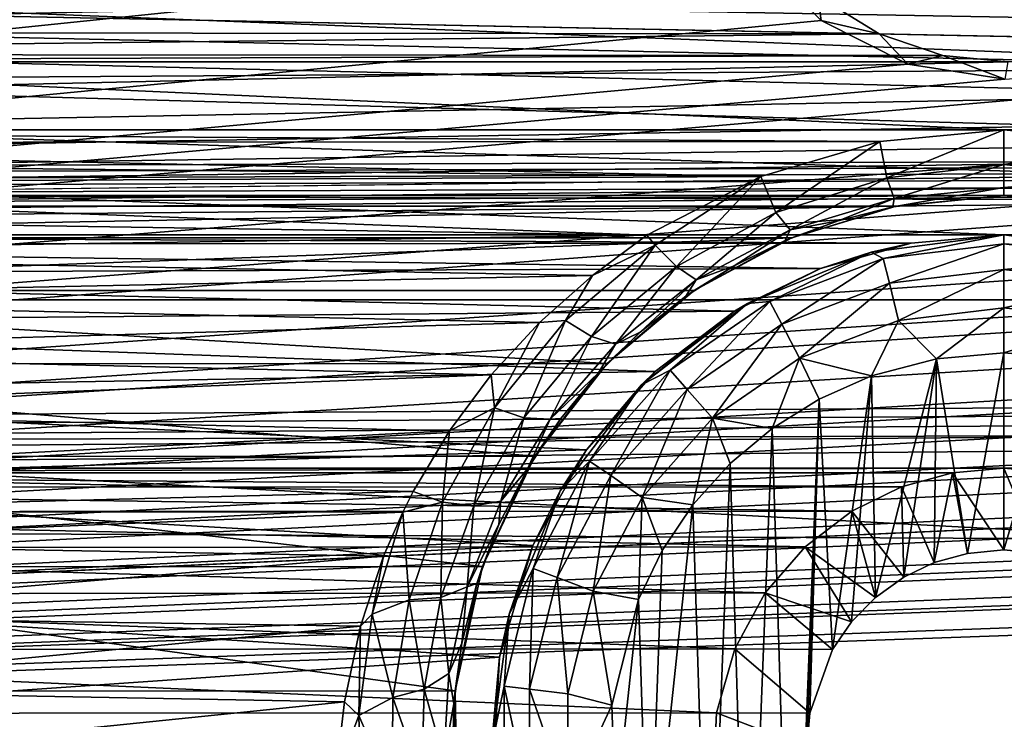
# Model space of a CAD drawing. Header units: metres. Extents: x -95 to 103, y -12 to 12.
# Tile 127 of 256: x -61.7 to -59.2, y -7.07 to -5.29. Entities that reach past the tile are written whole.
import ezdxf

# ---------------------------------------------------------------- set-up
doc = ezdxf.new("R2010")
doc.units = ezdxf.units.M
doc.layers.add('solid_P74500', color=7, linetype='CONTINUOUS')
doc.layers.add('solid_P74500_01', color=7, linetype='CONTINUOUS')

msp = doc.modelspace()

# ---------------------------------------------------------------- linework, layer by layer
at = {"layer": 'solid_P74500'}
for points in [[(92.5, -4.414677, 11.694401), (-94.018356, -3.847966, 11.892988), (-94.018356, -5.654152, 11.148119)], [(-59.199997, -5.573798, -11.188511), (-64.199997, -5.573798, -11.188511), (-94.018356, -3.995162, -11.844352)], [(-54.199997, -5.573798, -11.188511), (-59.199997, -5.573798, -11.188511), (-94.018356, -3.995162, -11.844352)], [(-49.199997, -5.573798, -11.188511), (-54.199997, -5.573798, -11.188511), (-94.018356, -3.995162, -11.844352)], [(-44.199997, -5.573798, -11.188511), (-49.199997, -5.573798, -11.188511), (-94.018356, -3.995162, -11.844352)], [(-39.199997, -5.573798, -11.188511), (-44.199997, -5.573798, -11.188511), (-94.018356, -3.995162, -11.844352)], [(-34.199997, -5.573798, -11.188511), (-39.199997, -5.573798, -11.188511), (-94.018356, -3.995162, -11.844352)], [(-29.199997, -5.573798, -11.188511), (-34.199997, -5.573798, -11.188511), (-94.018356, -3.995162, -11.844352)], [(-24.199997, -5.573798, -11.188511), (-29.199997, -5.573798, -11.188511), (-94.018356, -3.995162, -11.844352)], [(-19.199997, -5.573798, -11.188511), (-24.199997, -5.573798, -11.188511), (-94.018356, -3.995162, -11.844352)], [(-84.199997, -4.180326, -11.780274), (-19.199997, -5.573798, -11.188511), (-94.018356, -3.995162, -11.844352)], [(-84.199997, -4.180326, -11.780274), (92.5, -5.589249, -11.180498), (-19.199997, -5.573798, -11.188511)], [(-74.199997, -4.180326, -11.780274), (92.5, -5.589249, -11.180498), (-79.199997, -4.180326, -11.780274)], [(-69.199997, -4.180326, -11.780274), (92.5, -5.589249, -11.180498), (-74.199997, -4.180326, -11.780274)], [(-64.199997, -4.180326, -11.780274), (92.5, -5.589249, -11.180498), (-69.199997, -4.180326, -11.780274)], [(-59.200001, -4.180326, -11.780274), (92.5, -5.589249, -11.180498), (-64.199997, -4.180326, -11.780274)], [(-54.200001, -4.180326, -11.780274), (92.5, -5.589249, -11.180498), (-59.200001, -4.180326, -11.780274)], [(92.5, -6.166949, 10.871941), (92.5, -4.414677, 11.694401), (-94.018356, -5.654152, 11.148119)], [(-63.950832, -5.404594, -1.8), (-59.994942, -4.65, -1.8), (-59.954502, -4.899806, -1.8)], [(-63.950832, -5.404594, -1.8), (-63.731747, -5.292052, -1.8), (-59.994942, -4.65, -1.8)], [(-59.200001, -5.84, -7.994023), (-64.199997, -5.84, -7.994023), (-87, -4.775385, -8.672122)], [(-54.200001, -5.84, -7.994023), (-59.200001, -5.84, -7.994023), (-87, -4.775385, -8.672122)], [(-49.200001, -5.84, -7.994023), (-54.200001, -5.84, -7.994023), (-87, -4.775385, -8.672122)], [(-44.200001, -5.84, -7.994023), (-49.200001, -5.84, -7.994023), (-87, -4.775385, -8.672122)], [(-39.200001, -5.84, -7.994023), (-44.200001, -5.84, -7.994023), (-87, -4.775385, -8.672122)], [(-34.200001, -5.84, -7.994023), (-39.200001, -5.84, -7.994023), (-87, -4.775385, -8.672122)], [(-29.200001, -5.84, -7.994023), (-34.200001, -5.84, -7.994023), (-87, -4.775385, -8.672122)], [(-24.200001, -5.84, -7.994023), (-29.200001, -5.84, -7.994023), (-87, -4.775385, -8.672122)], [(-19.200001, -5.84, -7.994023), (-24.200001, -5.84, -7.994023), (-87, -4.775385, -8.672122)], [(-13, -4.775385, -8.672122), (-19.200001, -5.84, -7.994023), (-87, -4.775385, -8.672122)], [(-64.196892, -5.444916, -1.8), (-59.954502, -4.899806, -1.8), (-59.839775, -5.121016, -1.8)], [(-64.196892, -5.444916, -1.8), (-63.950832, -5.404594, -1.8), (-59.954502, -4.899806, -1.8)], [(-84.199997, -5.74, -9.965059), (92.5, -5.136834, -10.28863), (-92.5, -5.002689, -10.354709)], [(-11.7, -9.123637, 0.5), (-88, -5.05, 0.5), (-88, -9.123637, 0.5)], [(-11.7, -9.123637, 0.5), (-12.2, -5.05, 0.5), (-88, -5.05, 0.5)], [(-54.839775, -5.121016, -1.8), (-54.663666, -5.295372, -1.8), (-85.675003, -7.792304, -1.8)], [(-59.196892, -5.444916, -1.8), (-54.839775, -5.121016, -1.8), (-85.675003, -7.792304, -1.8)], [(-59.839775, -5.121016, -1.8), (-59.663666, -5.295372, -1.8), (-85.675003, -7.792304, -1.8)], [(-64.196892, -5.444916, -1.8), (-59.839775, -5.121016, -1.8), (-85.675003, -7.792304, -1.8)], [(-59.839775, -5.121016, -1.8), (-59.671436, -5.233307, -6.95), (-59.663666, -5.295372, -1.8)], [(-74.199997, -5.74, -9.965059), (92.5, -5.136834, -10.28863), (-79.199997, -5.74, -9.965059)], [(-69.199997, -5.74, -9.965059), (92.5, -5.136834, -10.28863), (-74.199997, -5.74, -9.965059)], [(-64.199997, -5.74, -9.965059), (92.5, -5.136834, -10.28863), (-69.199997, -5.74, -9.965059)], [(-59.200001, -5.74, -9.965059), (92.5, -5.136834, -10.28863), (-64.199997, -5.74, -9.965059)], [(-54.200001, -5.74, -9.965059), (92.5, -5.136834, -10.28863), (-59.200001, -5.74, -9.965059)], [(-63.873257, -5.325301, -6.879765), (-59.516411, -5.329707, -6.876352), (-59.671436, -5.233307, -6.95)], [(-63.873257, -5.325301, -6.879765), (-59.671436, -5.233307, -6.95), (-63.728561, -5.233307, -6.95)], [(-59.663666, -5.295372, -1.8), (-59.671436, -5.233307, -6.95), (-59.516411, -5.329707, -6.876352)], [(-19.663668, -5.295372, -1.8), (-19.442997, -5.406663, -1.8), (-85.675003, -7.792304, -1.8)], [(-24.196892, -5.444916, -1.8), (-19.663668, -5.295372, -1.8), (-85.675003, -7.792304, -1.8)], [(-24.663668, -5.295372, -1.8), (-24.442997, -5.406663, -1.8), (-85.675003, -7.792304, -1.8)], [(-29.196892, -5.444916, -1.8), (-24.663668, -5.295372, -1.8), (-85.675003, -7.792304, -1.8)], [(-29.663668, -5.295372, -1.8), (-29.442997, -5.406663, -1.8), (-85.675003, -7.792304, -1.8)], [(-34.196892, -5.444916, -1.8), (-29.663668, -5.295372, -1.8), (-85.675003, -7.792304, -1.8)], [(-34.663666, -5.295372, -1.8), (-34.442997, -5.406663, -1.8), (-85.675003, -7.792304, -1.8)], [(-39.196892, -5.444916, -1.8), (-34.663666, -5.295372, -1.8), (-85.675003, -7.792304, -1.8)], [(-39.663666, -5.295372, -1.8), (-39.442997, -5.406663, -1.8), (-85.675003, -7.792304, -1.8)], [(-44.196892, -5.444916, -1.8), (-39.663666, -5.295372, -1.8), (-85.675003, -7.792304, -1.8)], [(-44.663666, -5.295372, -1.8), (-44.442997, -5.406663, -1.8), (-85.675003, -7.792304, -1.8)], [(-49.196892, -5.444916, -1.8), (-44.663666, -5.295372, -1.8), (-85.675003, -7.792304, -1.8)], [(-49.663666, -5.295372, -1.8), (-49.442997, -5.406663, -1.8), (-85.675003, -7.792304, -1.8)], [(-49.663666, -5.295372, -1.8), (-85.675003, -7.792304, -1.8), (-54.196892, -5.444916, -1.8)], [(-54.663666, -5.295372, -1.8), (-54.442997, -5.406663, -1.8), (-85.675003, -7.792304, -1.8)], [(-59.663666, -5.295372, -1.8), (-59.442997, -5.406663, -1.8), (-85.675003, -7.792304, -1.8)], [(-59.663666, -5.295372, -1.8), (-59.516411, -5.329707, -6.876352), (-59.442997, -5.406663, -1.8)], [(-63.873257, -5.325301, -6.879765), (-64.027222, -5.381056, -6.836244), (-59.516411, -5.329707, -6.876352)], [(-64.027222, -5.381056, -6.836244), (-59.354874, -5.385069, -6.833083), (-59.516411, -5.329707, -6.876352)], [(-59.442997, -5.406663, -1.8), (-59.516411, -5.329707, -6.876352), (-59.354874, -5.385069, -6.833083)], [(-64.027222, -5.381056, -6.836244), (-64.189095, -5.401012, -6.820489), (-59.354874, -5.385069, -6.833083)], [(-64.189095, -5.401012, -6.820489), (-59.189095, -5.401012, -6.820489), (-59.354874, -5.385069, -6.833083)], [(-59.442997, -5.406663, -1.8), (-59.354874, -5.385069, -6.833083), (-59.196892, -5.444916, -1.8)], [(-59.196892, -5.444916, -1.8), (-59.354874, -5.385069, -6.833083), (-59.189095, -5.401012, -6.820489)], [(-19.189096, -5.401012, -6.820489), (-85.675003, -6.005424, -6.294348), (-14.325, -6.005326, -6.294441)], [(-24.189096, -5.401012, -6.820489), (-85.675003, -6.005424, -6.294348), (-19.189096, -5.401012, -6.820489)], [(-29.189096, -5.401012, -6.820489), (-85.675003, -6.005424, -6.294348), (-24.189096, -5.401012, -6.820489)], [(-34.189095, -5.401012, -6.820489), (-85.675003, -6.005424, -6.294348), (-29.189096, -5.401012, -6.820489)], [(-39.189095, -5.401012, -6.820489), (-85.675003, -6.005424, -6.294348), (-34.189095, -5.401012, -6.820489)], [(-44.189095, -5.401012, -6.820489), (-85.675003, -6.005424, -6.294348), (-39.189095, -5.401012, -6.820489)], [(-49.189095, -5.401012, -6.820489), (-85.675003, -6.005424, -6.294348), (-44.189095, -5.401012, -6.820489)], [(-54.189095, -5.401012, -6.820489), (-85.675003, -6.005424, -6.294348), (-49.189095, -5.401012, -6.820489)], [(-59.189095, -5.401012, -6.820489), (-85.675003, -6.005424, -6.294348), (-54.189095, -5.401012, -6.820489)], [(-64.189095, -5.401012, -6.820489), (-85.675003, -6.005424, -6.294348), (-59.189095, -5.401012, -6.820489)], [(-19.442997, -5.406663, -1.8), (-19.196892, -5.444916, -1.8), (-85.675003, -7.792304, -1.8)], [(-24.442997, -5.406663, -1.8), (-24.196892, -5.444916, -1.8), (-85.675003, -7.792304, -1.8)], [(-29.442997, -5.406663, -1.8), (-29.196892, -5.444916, -1.8), (-85.675003, -7.792304, -1.8)], [(-34.442997, -5.406663, -1.8), (-34.196892, -5.444916, -1.8), (-85.675003, -7.792304, -1.8)], [(-39.442997, -5.406663, -1.8), (-39.196892, -5.444916, -1.8), (-85.675003, -7.792304, -1.8)], [(-44.442997, -5.406663, -1.8), (-44.196892, -5.444916, -1.8), (-85.675003, -7.792304, -1.8)], [(-49.442997, -5.406663, -1.8), (-49.196892, -5.444916, -1.8), (-85.675003, -7.792304, -1.8)], [(-54.442997, -5.406663, -1.8), (-54.196892, -5.444916, -1.8), (-85.675003, -7.792304, -1.8)], [(-59.442997, -5.406663, -1.8), (-59.196892, -5.444916, -1.8), (-85.675003, -7.792304, -1.8)], [(-16.783161, -6, -1.8), (-85.675003, -7.792304, -1.8), (-19.196892, -5.444916, -1.8)], [(-59.514137, -5.603314, -11.173759), (-63.864498, -5.606676, -11.172071), (-64.199997, -5.573798, -11.188511)], [(-59.199997, -5.573798, -11.188511), (-59.514137, -5.603314, -11.173759), (-64.199997, -5.573798, -11.188511)], [(-59.496742, -5.695548, -11.101774), (-59.514137, -5.603314, -11.173759), (-59.199997, -5.573798, -11.188511)], [(-59.199997, -5.661478, -11.122382), (-59.496742, -5.695548, -11.101774), (-59.199997, -5.573798, -11.188511)], [(-54.514137, -5.603314, -11.173759), (-58.864498, -5.606676, -11.172071), (-59.199997, -5.573798, -11.188511)], [(-54.199997, -5.573798, -11.188511), (-54.514137, -5.603314, -11.173759), (-59.199997, -5.573798, -11.188511)], [(-58.864498, -5.606676, -11.172071), (-59.199997, -5.661478, -11.122382), (-59.199997, -5.573798, -11.188511)], [(-59.514137, -5.603314, -11.173759), (-59.81641, -5.692052, -11.128816), (-63.864498, -5.606676, -11.172071)], [(-59.81641, -5.692052, -11.128816), (-63.701214, -5.650166, -11.15014), (-63.864498, -5.606676, -11.172071)], [(-59.77808, -5.782983, -11.053942), (-59.81641, -5.692052, -11.128816), (-59.514137, -5.603314, -11.173759)], [(-59.496742, -5.695548, -11.101774), (-59.77808, -5.782983, -11.053942), (-59.514137, -5.603314, -11.173759)], [(-58.903912, -5.695485, -11.101771), (-59.199997, -5.661478, -11.122382), (-58.864498, -5.606676, -11.172071)], [(92.5, -6.166949, 10.871941), (-94.018356, -5.654152, 11.148119), (-94.018356, -7.322209, 10.130905)], [(-59.81641, -5.692052, -11.128816), (-63.539326, -5.71143, -11.118884), (-63.701214, -5.650166, -11.15014)], [(-59.478001, -5.747692, -11.011404), (-59.496742, -5.695548, -11.101774), (-59.199997, -5.661478, -11.122382)], [(-59.199997, -5.71956, -11.028953), (-59.478001, -5.747692, -11.011404), (-59.199997, -5.661478, -11.122382)], [(-58.903912, -5.695485, -11.101771), (-59.199997, -5.71956, -11.028953), (-59.199997, -5.661478, -11.122382)], [(-59.81641, -5.692052, -11.128816), (-60.105484, -5.840914, -11.051413), (-63.539326, -5.71143, -11.118884)], [(-59.81641, -5.692052, -11.128816), (-60.084728, -5.866518, -11.035421), (-60.105484, -5.840914, -11.051413)], [(-60.030895, -5.920793, -10.976323), (-60.084728, -5.866518, -11.035421), (-59.81641, -5.692052, -11.128816)], [(-59.77808, -5.782983, -11.053942), (-60.030895, -5.920793, -10.976323), (-59.81641, -5.692052, -11.128816)], [(-59.742226, -5.827662, -10.964749), (-59.77808, -5.782983, -11.053942), (-59.496742, -5.695548, -11.101774)], [(-59.478001, -5.747692, -11.011404), (-59.742226, -5.827662, -10.964749), (-59.496742, -5.695548, -11.101774)], [(-58.903912, -5.695485, -11.101771), (-58.922611, -5.747606, -11.011405), (-59.199997, -5.71956, -11.028953)], [(-60.105484, -5.840914, -11.051413), (-63.378914, -5.79032, -11.078005), (-63.539326, -5.71143, -11.118884)], [(-59.199997, -5.71956, -11.028953), (-59.200001, -5.74, -10.920001), (-59.481693, -5.768633, -10.902912)], [(-59.199997, -5.71956, -11.028953), (-59.481693, -5.768633, -10.902912), (-59.478001, -5.747692, -11.011404)], [(-58.922611, -5.747606, -11.011405), (-59.200001, -5.74, -10.920001), (-59.199997, -5.71956, -11.028953)], [(-59.200001, -5.74, -9.965059), (-64.199997, -5.74, -9.965059), (-63.926872, -5.766916, -9.949507)], [(-59.473289, -5.766949, -9.949488), (-59.200001, -5.74, -9.965059), (-63.926872, -5.766916, -9.949507)], [(-59.478001, -5.747692, -11.011404), (-59.620098, -5.804515, -10.880664), (-59.742226, -5.827662, -10.964749)], [(-59.478001, -5.747692, -11.011404), (-59.481693, -5.768633, -10.902912), (-59.620098, -5.804515, -10.880664)], [(-59.481693, -5.768633, -10.902912), (-59.200001, -5.74, -10.920001), (-59.473289, -5.766949, -9.949488)], [(-59.200001, -5.74, -10.920001), (-59.200001, -5.74, -9.965059), (-59.473289, -5.766949, -9.949488)], [(-54.200001, -5.74, -9.965059), (-59.200001, -5.74, -9.965059), (-58.926872, -5.766916, -9.949507)], [(-58.92271, -5.767735, -10.903591), (-58.926872, -5.766916, -9.949507), (-59.200001, -5.74, -9.965059)], [(-58.92271, -5.767735, -10.903591), (-59.200001, -5.74, -9.965059), (-59.200001, -5.74, -10.920001)], [(-58.922611, -5.747606, -11.011405), (-58.92271, -5.767735, -10.903591), (-59.200001, -5.74, -10.920001)], [(-59.473289, -5.766949, -9.949488), (-63.926872, -5.766916, -9.949507), (-63.66201, -5.847512, -9.902353)], [(-59.738071, -5.847542, -9.902336), (-59.473289, -5.766949, -9.949488), (-63.66201, -5.847512, -9.902353)], [(-59.481693, -5.768633, -10.902912), (-59.473289, -5.766949, -9.949488), (-59.738071, -5.847542, -9.902336)], [(-59.620098, -5.804515, -10.880664), (-59.481693, -5.768633, -10.902912), (-59.738071, -5.847542, -9.902336)], [(-60.105484, -5.840914, -11.051413), (-63.226002, -5.88714, -11.026857), (-63.378914, -5.79032, -11.078005)], [(-59.980923, -5.954014, -10.888957), (-60.030895, -5.920793, -10.976323), (-59.77808, -5.782983, -11.053942)], [(-59.742226, -5.827662, -10.964749), (-59.980923, -5.954014, -10.888957), (-59.77808, -5.782983, -11.053942)], [(-59.754734, -5.854594, -10.849483), (-59.620098, -5.804515, -10.880664), (-59.738071, -5.847542, -9.902336)], [(-59.742226, -5.827662, -10.964749), (-59.620098, -5.804515, -10.880664), (-59.754734, -5.854594, -10.849483)], [(-59.435097, -5.861434, -7.978317), (-63.947201, -5.864826, -7.975827), (-64.199997, -5.84, -7.994023)], [(-59.200001, -5.84, -7.994023), (-59.435097, -5.861434, -7.978317), (-64.199997, -5.84, -7.994023)], [(-59.738071, -5.847542, -9.902336), (-63.66201, -5.847512, -9.902353), (-63.414036, -5.981413, -9.822051)], [(-59.985565, -5.981127, -9.822226), (-59.738071, -5.847542, -9.902336), (-63.414036, -5.981413, -9.822051)], [(-60.105484, -5.840914, -11.051413), (-60.243637, -5.943061, -10.996819), (-63.226002, -5.88714, -11.026857)], [(-60.084728, -5.866518, -11.035421), (-60.243637, -5.943061, -10.996819), (-60.105484, -5.840914, -11.051413)], [(-59.754734, -5.854594, -10.849483), (-59.738071, -5.847542, -9.902336), (-59.985565, -5.981127, -9.822226)], [(-59.742226, -5.827662, -10.964749), (-59.884125, -5.918536, -10.80936), (-59.980923, -5.954014, -10.888957)], [(-59.742226, -5.827662, -10.964749), (-59.754734, -5.854594, -10.849483), (-59.884125, -5.918536, -10.80936)], [(-59.536465, -5.884296, -11.5), (-59.435097, -5.861434, -7.978317), (-59.200001, -5.84, -7.994023)], [(-59.536465, -5.884296, -11.5), (-59.200001, -5.84, -7.994023), (-59.200001, -5.84, -11.5)], [(-59.505669, -5.899861, -11.614588), (-59.536465, -5.884296, -11.5), (-59.200001, -5.84, -11.5)], [(-59.505669, -5.899861, -11.614588), (-59.200001, -5.84, -11.5), (-59.200001, -5.862746, -11.614588)], [(-54.435097, -5.861434, -7.978317), (-58.947201, -5.864826, -7.975827), (-59.200001, -5.84, -7.994023)], [(-59.200001, -5.84, -11.5), (-59.200001, -5.84, -7.994023), (-58.947201, -5.864826, -7.975827)], [(-54.200001, -5.84, -7.994023), (-54.435097, -5.861434, -7.978317), (-59.200001, -5.84, -7.994023)], [(-59.200001, -5.84, -11.5), (-58.947201, -5.864826, -7.975827), (-58.863537, -5.884296, -11.5)], [(-59.200001, -5.84, -11.5), (-58.863537, -5.884296, -11.5), (-59.200001, -5.862746, -11.614588)], [(-59.435097, -5.861434, -7.978317), (-59.664703, -5.925894, -7.930546), (-63.947201, -5.864826, -7.975827)], [(-59.664703, -5.925894, -7.930546), (-63.701004, -5.939587, -7.92031), (-63.947201, -5.864826, -7.975827)], [(-60.084728, -5.866518, -11.035421), (-60.312225, -6.057832, -10.929513), (-60.243637, -5.943061, -10.996819)], [(-60.246078, -6.098457, -10.871959), (-60.312225, -6.057832, -10.929513), (-60.084728, -5.866518, -11.035421)], [(-60.030895, -5.920793, -10.976323), (-60.246078, -6.098457, -10.871959), (-60.084728, -5.866518, -11.035421)], [(-59.884125, -5.918536, -10.80936), (-59.754734, -5.854594, -10.849483), (-59.985565, -5.981127, -9.822226)], [(-59.536465, -5.884296, -11.5), (-59.664703, -5.925894, -7.930546), (-59.435097, -5.861434, -7.978317)], [(-59.490101, -5.963009, -11.712049), (-59.505669, -5.899861, -11.614588), (-59.200001, -5.862746, -11.614588)], [(-59.490101, -5.963009, -11.712049), (-59.200001, -5.862746, -11.614588), (-59.200001, -5.927784, -11.712049)], [(-59.200001, -5.862746, -11.614588), (-58.894333, -5.899861, -11.614588), (-59.200001, -5.927784, -11.712049)], [(-58.863537, -5.884296, -11.5), (-58.894333, -5.899861, -11.614588), (-59.200001, -5.862746, -11.614588)], [(-60.243637, -5.943061, -10.996819), (-63.084297, -6.002651, -10.964405), (-63.226002, -5.88714, -11.026857)], [(-59.849998, -6.014167, -11.5), (-59.664703, -5.925894, -7.930546), (-59.536465, -5.884296, -11.5)], [(-59.793568, -6.009048, -11.614588), (-59.849998, -6.014167, -11.5), (-59.536465, -5.884296, -11.5)], [(-59.505669, -5.899861, -11.614588), (-59.793568, -6.009048, -11.614588), (-59.536465, -5.884296, -11.5)], [(-60.185795, -6.117517, -10.786879), (-60.246078, -6.098457, -10.871959), (-60.030895, -5.920793, -10.976323)], [(-59.980923, -5.954014, -10.888957), (-60.185795, -6.117517, -10.786879), (-60.030895, -5.920793, -10.976323)], [(-60.007252, -5.996171, -10.759516), (-59.884125, -5.918536, -10.80936), (-59.985565, -5.981127, -9.822226)], [(-59.980923, -5.954014, -10.888957), (-59.884125, -5.918536, -10.80936), (-60.007252, -5.996171, -10.759516)], [(-59.763344, -6.066637, -11.712049), (-59.793568, -6.009048, -11.614588), (-59.505669, -5.899861, -11.614588)], [(-59.490101, -5.963009, -11.712049), (-59.763344, -6.066637, -11.712049), (-59.505669, -5.899861, -11.614588)], [(-58.894333, -5.899861, -11.614588), (-58.909897, -5.963009, -11.712049), (-59.200001, -5.927784, -11.712049)], [(-59.664703, -5.925894, -7.930546), (-59.883404, -6.034126, -7.848543), (-63.701004, -5.939587, -7.92031)], [(-59.883404, -6.034126, -7.848543), (-63.468578, -6.065158, -7.824567), (-63.701004, -5.939587, -7.92031)], [(-60.243637, -5.943061, -10.996819), (-60.37817, -6.062914, -10.931197), (-63.084297, -6.002651, -10.964405)], [(-60.312225, -6.057832, -10.929513), (-60.37817, -6.062914, -10.931197), (-60.243637, -5.943061, -10.996819)], [(-59.849998, -6.014167, -11.5), (-59.883404, -6.034126, -7.848543), (-59.664703, -5.925894, -7.930546)], [(-59.490101, -5.963009, -11.712049), (-59.200001, -5.927784, -11.712049), (-59.466789, -6.057589, -11.777164)], [(-59.466789, -6.057589, -11.777164), (-59.200001, -5.927784, -11.712049), (-59.200001, -6.025195, -11.777164)], [(-59.200001, -5.927784, -11.712049), (-58.909897, -5.963009, -11.712049), (-59.200001, -6.025195, -11.777164)], [(-59.980923, -5.954014, -10.888957), (-60.122761, -6.087142, -10.699525), (-60.185795, -6.117517, -10.786879)], [(-59.980923, -5.954014, -10.888957), (-60.007252, -5.996171, -10.759516), (-60.122761, -6.087142, -10.699525)], [(-59.490101, -5.963009, -11.712049), (-59.718075, -6.152889, -11.777164), (-59.763344, -6.066637, -11.712049)], [(-59.490101, -5.963009, -11.712049), (-59.466789, -6.057589, -11.777164), (-59.718075, -6.152889, -11.777164)], [(-58.909897, -5.963009, -11.712049), (-58.933208, -6.057589, -11.777164), (-59.200001, -6.025195, -11.777164)], [(-60.206562, -6.16685, -9.706697), (-59.985565, -5.981127, -9.822226), (-63.414036, -5.981413, -9.822051)], [(-60.206562, -6.16685, -9.706697), (-63.414036, -5.981413, -9.822051), (-63.19302, -6.167262, -9.706435)], [(-60.007252, -5.996171, -10.759516), (-59.985565, -5.981127, -9.822226), (-60.206562, -6.16685, -9.706697)], [(-60.122761, -6.087142, -10.699525), (-60.007252, -5.996171, -10.759516), (-60.206562, -6.16685, -9.706697)], [(-16.74332, -6.246104, -1.8), (-85.675003, -7.792304, -1.8), (-16.783161, -6, -1.8)], [(-85.675003, -6.005424, -6.294348), (-84.199997, -6.432491, -5.857735), (-14.325, -6.005326, -6.294441)], [(-79.199997, -6.432491, -5.857735), (-14.325, -6.005326, -6.294441), (-84.199997, -6.432491, -5.857735)], [(-79.199997, -6.432491, -5.857735), (-74.199997, -6.432491, -5.857735), (-14.325, -6.005326, -6.294441)], [(-74.199997, -6.432491, -5.857735), (-69.199997, -6.432491, -5.857735), (-14.325, -6.005326, -6.294441)], [(-69.199997, -6.432491, -5.857735), (-64.199997, -6.432491, -5.857735), (-14.325, -6.005326, -6.294441)], [(-64.199997, -6.432491, -5.857735), (-59.200001, -6.432491, -5.857735), (-14.325, -6.005326, -6.294441)], [(-60.37817, -6.062914, -10.931197), (-62.950081, -6.137189, -10.889669), (-63.084297, -6.002651, -10.964405)], [(-60.11924, -6.220761, -11.5), (-59.883404, -6.034126, -7.848543), (-59.849998, -6.014167, -11.5)], [(-60.046974, -6.183962, -11.614588), (-60.11924, -6.220761, -11.5), (-59.849998, -6.014167, -11.5)], [(-59.793568, -6.009048, -11.614588), (-60.046974, -6.183962, -11.614588), (-59.849998, -6.014167, -11.5)], [(-60.003849, -6.232644, -11.712049), (-60.046974, -6.183962, -11.614588), (-59.793568, -6.009048, -11.614588)], [(-59.763344, -6.066637, -11.712049), (-60.003849, -6.232644, -11.712049), (-59.793568, -6.009048, -11.614588)], [(-59.200001, -6.432491, -5.857735), (-54.200001, -6.432491, -5.857735), (-14.325, -6.005326, -6.294441)], [(-59.883404, -6.034126, -7.848543), (-60.08445, -6.187242, -7.728405), (-63.468578, -6.065158, -7.824567)], [(-60.11924, -6.220761, -11.5), (-60.08445, -6.187242, -7.728405), (-59.883404, -6.034126, -7.848543)], [(-59.466789, -6.057589, -11.777164), (-59.200001, -6.025195, -11.777164), (-59.370331, -6.154617, -11.8)], [(-59.200001, -6.025195, -11.777164), (-59.200001, -6.14, -11.8), (-59.370331, -6.154617, -11.8)], [(-59.200001, -6.025195, -11.777164), (-58.933208, -6.057589, -11.777164), (-59.200001, -6.14, -11.8)], [(-60.08445, -6.187242, -7.728405), (-63.258484, -6.243501, -7.683014), (-63.468578, -6.065158, -7.824567)], [(-60.37817, -6.062914, -10.931197), (-60.500767, -6.195693, -10.85649), (-62.950081, -6.137189, -10.889669)], [(-60.492538, -6.279331, -10.800262), (-60.500767, -6.195693, -10.85649), (-60.37817, -6.062914, -10.931197)], [(-60.312225, -6.057832, -10.929513), (-60.492538, -6.279331, -10.800262), (-60.37817, -6.062914, -10.931197)], [(-60.417862, -6.304679, -10.744423), (-60.492538, -6.279331, -10.800262), (-60.312225, -6.057832, -10.929513)], [(-60.246078, -6.098457, -10.871959), (-60.417862, -6.304679, -10.744423), (-60.312225, -6.057832, -10.929513)], [(-59.763344, -6.066637, -11.712049), (-59.939251, -6.305556, -11.777164), (-60.003849, -6.232644, -11.712049)], [(-59.763344, -6.066637, -11.712049), (-59.718075, -6.152889, -11.777164), (-59.939251, -6.305556, -11.777164)], [(-59.718075, -6.152889, -11.777164), (-59.466789, -6.057589, -11.777164), (-59.535686, -6.198026, -11.8)], [(-59.466789, -6.057589, -11.777164), (-59.370331, -6.154617, -11.8), (-59.535686, -6.198026, -11.8)], [(-58.933208, -6.057589, -11.777164), (-59.054955, -6.15136, -11.8), (-59.200001, -6.14, -11.8)], [(-60.228779, -6.190465, -10.629936), (-60.122761, -6.087142, -10.699525), (-60.206562, -6.16685, -9.706697)], [(-60.185795, -6.117517, -10.786879), (-60.122761, -6.087142, -10.699525), (-60.228779, -6.190465, -10.629936)], [(-60.351467, -6.308226, -10.66188), (-60.417862, -6.304679, -10.744423), (-60.246078, -6.098457, -10.871959)], [(-60.185795, -6.117517, -10.786879), (-60.351467, -6.308226, -10.66188), (-60.246078, -6.098457, -10.871959)], [(-60.185795, -6.117517, -10.786879), (-60.228779, -6.190465, -10.629936), (-60.351467, -6.308226, -10.66188)], [(-60.500767, -6.195693, -10.85649), (-62.829067, -6.286698, -10.804047), (-62.950081, -6.137189, -10.889669)], [(-59.370331, -6.154617, -11.8), (-59.200001, -6.14, -11.8), (-59.291828, -6.649518, -11.8)], [(-59.200001, -6.14, -11.8), (-59.200001, -6.64, -11.8), (-59.291828, -6.649518, -11.8)], [(-59.200001, -6.14, -11.8), (-59.054955, -6.15136, -11.8), (-59.200001, -6.64, -11.8)], [(92.5, -7.774915, 9.787399), (92.5, -6.166949, 10.871941), (-94.018356, -7.322209, 10.130905)], [(-60.389725, -6.402062, -9.553198), (-60.206562, -6.16685, -9.706697), (-63.19302, -6.167262, -9.706435)], [(-60.389725, -6.402062, -9.553198), (-63.19302, -6.167262, -9.706435), (-63.009586, -6.403174, -9.552453)], [(-60.228779, -6.190465, -10.629936), (-60.206562, -6.16685, -9.706697), (-60.389725, -6.402062, -9.553198)], [(-59.939251, -6.305556, -11.777164), (-59.718075, -6.152889, -11.777164), (-59.788025, -6.331459, -11.8)], [(-59.718075, -6.152889, -11.777164), (-59.668499, -6.257416, -11.8), (-59.788025, -6.331459, -11.8)], [(-59.718075, -6.152889, -11.777164), (-59.535686, -6.198026, -11.8), (-59.668499, -6.257416, -11.8)], [(-59.535686, -6.198026, -11.8), (-59.370331, -6.154617, -11.8), (-59.525322, -6.760879, -11.8)], [(-59.370331, -6.154617, -11.8), (-59.4538, -6.709256, -11.8), (-59.525322, -6.760879, -11.8)], [(-59.370331, -6.154617, -11.8), (-59.376312, -6.672484, -11.8), (-59.4538, -6.709256, -11.8)], [(-59.370331, -6.154617, -11.8), (-59.291828, -6.649518, -11.8), (-59.376312, -6.672484, -11.8)], [(-59.054955, -6.15136, -11.8), (-59.108688, -6.649474, -11.8), (-59.200001, -6.64, -11.8)], [(-60.08445, -6.187242, -7.728405), (-60.259087, -6.386121, -7.564914), (-63.258484, -6.243501, -7.683014)], [(-60.500767, -6.195693, -10.85649), (-60.606441, -6.338104, -10.773971), (-62.829067, -6.286698, -10.804047)], [(-60.492538, -6.279331, -10.800262), (-60.606441, -6.338104, -10.773971), (-60.500767, -6.195693, -10.85649)], [(-60.324532, -6.306075, -10.549718), (-60.228779, -6.190465, -10.629936), (-60.389725, -6.402062, -9.553198)], [(-60.351467, -6.308226, -10.66188), (-60.228779, -6.190465, -10.629936), (-60.324532, -6.306075, -10.549718)], [(-60.11924, -6.220761, -11.5), (-60.259087, -6.386121, -7.564914), (-60.08445, -6.187242, -7.728405)], [(-60.046974, -6.183962, -11.614588), (-60.25116, -6.414437, -11.614588), (-60.11924, -6.220761, -11.5)], [(-60.197632, -6.451383, -11.712049), (-60.25116, -6.414437, -11.614588), (-60.046974, -6.183962, -11.614588)], [(-60.003849, -6.232644, -11.712049), (-60.197632, -6.451383, -11.712049), (-60.046974, -6.183962, -11.614588)], [(-59.668499, -6.257416, -11.8), (-59.535686, -6.198026, -11.8), (-59.634666, -6.893235, -11.8)], [(-59.535686, -6.198026, -11.8), (-59.586445, -6.822836, -11.8), (-59.634666, -6.893235, -11.8)], [(-59.535686, -6.198026, -11.8), (-59.525322, -6.760879, -11.8), (-59.586445, -6.822836, -11.8)], [(-60.325832, -6.49, -11.5), (-60.259087, -6.386121, -7.564914), (-60.11924, -6.220761, -11.5)], [(-60.25116, -6.414437, -11.614588), (-60.325832, -6.49, -11.5), (-60.11924, -6.220761, -11.5)], [(-16.74332, -6.246104, -1.8), (-16.630293, -6.464035, -1.8), (-85.675003, -7.792304, -1.8)], [(-60.259087, -6.386121, -7.564914), (-63.083481, -6.474352, -7.489511), (-63.258484, -6.243501, -7.683014)], [(-60.003849, -6.232644, -11.712049), (-60.117466, -6.506719, -11.777164), (-60.197632, -6.451383, -11.712049)], [(-60.003849, -6.232644, -11.712049), (-59.939251, -6.305556, -11.777164), (-60.117466, -6.506719, -11.777164)], [(-59.736984, -7.983215, -11.8), (-59.788025, -6.331459, -11.8), (-59.668499, -6.257416, -11.8)], [(-59.736984, -7.983215, -11.8), (-59.668499, -6.257416, -11.8), (-59.69928, -7.142048, -11.8)], [(-59.668499, -6.257416, -11.8), (-59.69249, -7.05461, -11.8), (-59.69928, -7.142048, -11.8)], [(-59.668499, -6.257416, -11.8), (-59.634666, -6.893235, -11.8), (-59.69249, -7.05461, -11.8)], [(-60.606441, -6.338104, -10.773971), (-62.727142, -6.447677, -10.708756), (-62.829067, -6.286698, -10.804047)], [(-60.492538, -6.279331, -10.800262), (-60.624546, -6.518986, -10.651871), (-60.606441, -6.338104, -10.773971)], [(-60.545044, -6.528491, -10.597766), (-60.624546, -6.518986, -10.651871), (-60.492538, -6.279331, -10.800262)], [(-60.417862, -6.304679, -10.744423), (-60.545044, -6.528491, -10.597766), (-60.492538, -6.279331, -10.800262)], [(-60.476543, -6.516398, -10.517788), (-60.545044, -6.528491, -10.597766), (-60.417862, -6.304679, -10.744423)], [(-60.351467, -6.308226, -10.66188), (-60.476543, -6.516398, -10.517788), (-60.417862, -6.304679, -10.744423)], [(-60.351467, -6.308226, -10.66188), (-60.40913, -6.434306, -10.457429), (-60.476543, -6.516398, -10.517788)], [(-60.40913, -6.434306, -10.457429), (-60.324532, -6.306075, -10.549718), (-60.389725, -6.402062, -9.553198)], [(-60.351467, -6.308226, -10.66188), (-60.324532, -6.306075, -10.549718), (-60.40913, -6.434306, -10.457429)], [(-60.117466, -6.506719, -11.777164), (-59.939251, -6.305556, -11.777164), (-59.98888, -6.52597, -11.8)], [(-59.939251, -6.305556, -11.777164), (-59.894634, -6.420703, -11.8), (-59.98888, -6.52597, -11.8)], [(-59.939251, -6.305556, -11.777164), (-59.788025, -6.331459, -11.8), (-59.894634, -6.420703, -11.8)], [(-60.606441, -6.338104, -10.773971), (-60.698639, -6.49157, -10.682205), (-62.727142, -6.447677, -10.708756)], [(-60.624546, -6.518986, -10.651871), (-60.698639, -6.49157, -10.682205), (-60.606441, -6.338104, -10.773971)], [(-59.849243, -7.900564, -11.8), (-59.894634, -6.420703, -11.8), (-59.788025, -6.331459, -11.8)], [(-59.736984, -7.983215, -11.8), (-59.849243, -7.900564, -11.8), (-59.788025, -6.331459, -11.8)], [(-60.259087, -6.386121, -7.564914), (-60.395367, -6.629025, -7.352972), (-63.083481, -6.474352, -7.489511)], [(-60.325832, -6.49, -11.5), (-60.395367, -6.629025, -7.352972), (-60.259087, -6.386121, -7.564914)], [(-60.522873, -6.682053, -9.359496), (-60.389725, -6.402062, -9.553198), (-63.009586, -6.403174, -9.552453)], [(-60.522873, -6.682053, -9.359496), (-63.009586, -6.403174, -9.552453), (-62.876774, -6.683096, -9.358751)], [(-60.40913, -6.434306, -10.457429), (-60.389725, -6.402062, -9.553198), (-60.522873, -6.682053, -9.359496)], [(-60.25116, -6.414437, -11.614588), (-60.394253, -6.687079, -11.614588), (-60.325832, -6.49, -11.5)], [(-60.333443, -6.710143, -11.712049), (-60.394253, -6.687079, -11.614588), (-60.25116, -6.414437, -11.614588)], [(-60.197632, -6.451383, -11.712049), (-60.333443, -6.710143, -11.712049), (-60.25116, -6.414437, -11.614588)], [(-59.948109, -7.80319, -11.8), (-59.98888, -6.52597, -11.8), (-59.894634, -6.420703, -11.8)], [(-59.849243, -7.900564, -11.8), (-59.948109, -7.80319, -11.8), (-59.894634, -6.420703, -11.8)], [(-64.199997, -6.432491, -5.857735), (-64.068573, -6.444363, -5.844672), (-59.200001, -6.432491, -5.857735)], [(-64.068573, -6.444363, -5.844672), (-59.329937, -6.444089, -5.844973), (-59.200001, -6.432491, -5.857735)], [(-64.068573, -6.444363, -5.844672), (-59.459301, -6.47981, -5.805347), (-59.329937, -6.444089, -5.844973)], [(-64.068573, -6.444363, -5.844672), (-63.937805, -6.480899, -5.804132), (-59.459301, -6.47981, -5.805347)], [(-60.698639, -6.49157, -10.682205), (-62.677681, -6.543035, -10.650761), (-62.727142, -6.447677, -10.708756)], [(-60.48111, -6.575413, -10.351616), (-60.40913, -6.434306, -10.457429), (-60.522873, -6.682053, -9.359496)], [(-60.476543, -6.516398, -10.517788), (-60.40913, -6.434306, -10.457429), (-60.48111, -6.575413, -10.351616)], [(-59.376312, -6.672484, -11.8), (-59.329937, -6.444089, -5.844973), (-59.459301, -6.47981, -5.805347)], [(-59.376312, -6.672484, -11.8), (-59.291828, -6.649518, -11.8), (-59.329937, -6.444089, -5.844973)], [(-59.200001, -6.64, -11.8), (-59.200001, -6.432491, -5.857735), (-59.329937, -6.444089, -5.844973)], [(-59.291828, -6.649518, -11.8), (-59.200001, -6.64, -11.8), (-59.329937, -6.444089, -5.844973)], [(-59.200001, -6.432491, -5.857735), (-59.068569, -6.444363, -5.844672), (-54.200001, -6.432491, -5.857735)], [(-59.108688, -6.649474, -11.8), (-59.068569, -6.444363, -5.844672), (-59.200001, -6.432491, -5.857735)], [(-59.200001, -6.64, -11.8), (-59.108688, -6.649474, -11.8), (-59.200001, -6.432491, -5.857735)], [(-16.630293, -6.464035, -1.8), (-16.456795, -6.635807, -1.8), (-85.675003, -7.792304, -1.8)], [(-60.197632, -6.451383, -11.712049), (-60.242359, -6.744685, -11.777164), (-60.333443, -6.710143, -11.712049)], [(-60.197632, -6.451383, -11.712049), (-60.117466, -6.506719, -11.777164), (-60.242359, -6.744685, -11.777164)], [(-63.937805, -6.480899, -5.804132), (-59.585861, -6.541955, -5.735227), (-59.459301, -6.47981, -5.805347)], [(-63.937805, -6.480899, -5.804132), (-63.81105, -6.543865, -5.733047), (-59.585861, -6.541955, -5.735227)], [(-60.395367, -6.629025, -7.352972), (-62.958427, -6.754923, -7.237473), (-63.083481, -6.474352, -7.489511)], [(-60.698639, -6.49157, -10.682205), (-60.72543, -6.544155, -10.650072), (-62.677681, -6.543035, -10.650761)], [(-60.624546, -6.518986, -10.651871), (-60.72543, -6.544155, -10.650072), (-60.698639, -6.49157, -10.682205)], [(-60.455704, -6.803535, -11.5), (-60.395367, -6.629025, -7.352972), (-60.325832, -6.49, -11.5)], [(-60.394253, -6.687079, -11.614588), (-60.455704, -6.803535, -11.5), (-60.325832, -6.49, -11.5)], [(-59.4538, -6.709256, -11.8), (-59.459301, -6.47981, -5.805347), (-59.585861, -6.541955, -5.735227)], [(-59.4538, -6.709256, -11.8), (-59.376312, -6.672484, -11.8), (-59.459301, -6.47981, -5.805347)], [(-60.624546, -6.518986, -10.651871), (-60.709507, -6.766653, -10.488338), (-60.72543, -6.544155, -10.650072)], [(-60.628593, -6.760602, -10.435859), (-60.709507, -6.766653, -10.488338), (-60.624546, -6.518986, -10.651871)], [(-60.545044, -6.528491, -10.597766), (-60.628593, -6.760602, -10.435859), (-60.624546, -6.518986, -10.651871)], [(-60.476543, -6.516398, -10.517788), (-60.48111, -6.575413, -10.351616), (-60.561562, -6.733709, -10.358284)], [(-60.476543, -6.516398, -10.517788), (-60.561562, -6.733709, -10.358284), (-60.545044, -6.528491, -10.597766)], [(-60.242359, -6.744685, -11.777164), (-60.117466, -6.506719, -11.777164), (-60.127319, -6.76642, -11.8)], [(-60.117466, -6.506719, -11.777164), (-60.066879, -6.641509, -11.8), (-60.127319, -6.76642, -11.8)], [(-60.117466, -6.506719, -11.777164), (-59.98888, -6.52597, -11.8), (-60.066879, -6.641509, -11.8)], [(-63.81105, -6.543865, -5.733047), (-59.703838, -6.632159, -5.630672), (-59.585861, -6.541955, -5.735227)], [(-63.81105, -6.543865, -5.733047), (-63.693459, -6.634699, -5.627678), (-59.703838, -6.632159, -5.630672)], [(-60.72543, -6.544155, -10.650072), (-62.641399, -6.622833, -10.601325), (-62.677681, -6.543035, -10.650761)], [(-60.72543, -6.544155, -10.650072), (-60.774666, -6.656097, -10.580471), (-62.641399, -6.622833, -10.601325)], [(-60.802849, -6.803394, -10.485447), (-60.774666, -6.656097, -10.580471), (-60.72543, -6.544155, -10.650072)], [(-60.709507, -6.766653, -10.488338), (-60.802849, -6.803394, -10.485447), (-60.72543, -6.544155, -10.650072)], [(-60.561562, -6.733709, -10.358284), (-60.628593, -6.760602, -10.435859), (-60.545044, -6.528491, -10.597766)], [(-60.101101, -7.573346, -11.8), (-60.066879, -6.641509, -11.8), (-59.98888, -6.52597, -11.8)], [(-59.948109, -7.80319, -11.8), (-60.101101, -7.573346, -11.8), (-59.98888, -6.52597, -11.8)], [(-59.525322, -6.760879, -11.8), (-59.585861, -6.541955, -5.735227), (-59.703838, -6.632159, -5.630672)], [(-59.525322, -6.760879, -11.8), (-59.4538, -6.709256, -11.8), (-59.585861, -6.541955, -5.735227)], [(-60.561562, -6.733709, -10.358284), (-60.48111, -6.575413, -10.351616), (-60.537083, -6.725019, -10.236097)], [(-60.537083, -6.725019, -10.236097), (-60.48111, -6.575413, -10.351616), (-60.522873, -6.682053, -9.359496)], [(-60.774666, -6.656097, -10.580471), (-62.573818, -6.807538, -10.483674), (-62.641399, -6.622833, -10.601325)], [(-16.456795, -6.635807, -1.8), (-16.239395, -6.74545, -1.8), (-85.675003, -7.792304, -1.8)], [(-63.693459, -6.634699, -5.627678), (-59.805378, -6.74956, -5.489393), (-59.703838, -6.632159, -5.630672)], [(-63.693459, -6.634699, -5.627678), (-63.592701, -6.752329, -5.485987), (-59.805378, -6.74956, -5.489393)], [(-60.395367, -6.629025, -7.352972), (-60.47987, -6.912105, -7.087511), (-62.958427, -6.754923, -7.237473)], [(-60.455704, -6.803535, -11.5), (-60.47987, -6.912105, -7.087511), (-60.395367, -6.629025, -7.352972)], [(-60.101101, -7.573346, -11.8), (-60.127319, -6.76642, -11.8), (-60.066879, -6.641509, -11.8)], [(-59.586445, -6.822836, -11.8), (-59.703838, -6.632159, -5.630672), (-59.805378, -6.74956, -5.489393)], [(-59.586445, -6.822836, -11.8), (-59.525322, -6.760879, -11.8), (-59.703838, -6.632159, -5.630672)], [(-60.774666, -6.656097, -10.580471), (-60.832493, -6.833746, -10.466609), (-62.573818, -6.807538, -10.483674)], [(-60.802849, -6.803394, -10.485447), (-60.832493, -6.833746, -10.466609), (-60.774666, -6.656097, -10.580471)], [(-60.592617, -6.99762, -9.125969), (-60.522873, -6.682053, -9.359496), (-62.876774, -6.683096, -9.358751)], [(-60.592617, -6.99762, -9.125969), (-62.876774, -6.683096, -9.358751), (-62.807259, -6.998838, -9.125035)], [(-60.537083, -6.725019, -10.236097), (-60.522873, -6.682053, -9.359496), (-60.592617, -6.99762, -9.125969)], [(-60.394253, -6.687079, -11.614588), (-60.467941, -6.986044, -11.614588), (-60.455704, -6.803535, -11.5)], [(-60.403378, -6.993884, -11.712049), (-60.467941, -6.986044, -11.614588), (-60.394253, -6.687079, -11.614588)], [(-60.333443, -6.710143, -11.712049), (-60.403378, -6.993884, -11.712049), (-60.394253, -6.687079, -11.614588)], [(-60.333443, -6.710143, -11.712049), (-60.306675, -7.005625, -11.777164), (-60.403378, -6.993884, -11.712049)], [(-60.333443, -6.710143, -11.712049), (-60.242359, -6.744685, -11.777164), (-60.306675, -7.005625, -11.777164)], [(-16.239395, -6.74545, -1.8), (-15.996938, -6.783135, -1.8), (-85.675003, -7.792304, -1.8)], [(-60.561562, -6.733709, -10.358284), (-60.608768, -6.953619, -10.186781), (-60.628593, -6.760602, -10.435859)], [(-60.561562, -6.733709, -10.358284), (-60.575134, -6.877317, -10.115337), (-60.608768, -6.953619, -10.186781)], [(-60.575134, -6.877317, -10.115337), (-60.537083, -6.725019, -10.236097), (-60.592617, -6.99762, -9.125969)], [(-60.561562, -6.733709, -10.358284), (-60.537083, -6.725019, -10.236097), (-60.575134, -6.877317, -10.115337)], [(-60.306675, -7.005625, -11.777164), (-60.242359, -6.744685, -11.777164), (-60.194279, -7.034285, -11.8)], [(-60.242359, -6.744685, -11.777164), (-60.127319, -6.76642, -11.8), (-60.194279, -7.034285, -11.8)], [(-63.592701, -6.752329, -5.485987), (-59.88271, -6.891102, -5.310623), (-59.805378, -6.74956, -5.489393)], [(-63.592701, -6.752329, -5.485987), (-63.516212, -6.893729, -5.307212), (-59.88271, -6.891102, -5.310623)], [(-60.47987, -6.912105, -7.087511), (-62.901661, -7.079847, -6.919954), (-62.958427, -6.754923, -7.237473)], [(-60.709507, -6.766653, -10.488338), (-60.750759, -7.014537, -10.313324), (-60.802849, -6.803394, -10.485447)], [(-60.671383, -6.99382, -10.26226), (-60.750759, -7.014537, -10.313324), (-60.709507, -6.766653, -10.488338)], [(-60.628593, -6.760602, -10.435859), (-60.671383, -6.99382, -10.26226), (-60.709507, -6.766653, -10.488338)], [(-60.608768, -6.953619, -10.186781), (-60.671383, -6.99382, -10.26226), (-60.628593, -6.760602, -10.435859)], [(-60.18536, -7.310327, -11.8), (-60.194279, -7.034285, -11.8), (-60.127319, -6.76642, -11.8)], [(-60.101101, -7.573346, -11.8), (-60.18536, -7.310327, -11.8), (-60.127319, -6.76642, -11.8)], [(-59.634666, -6.893235, -11.8), (-59.805378, -6.74956, -5.489393), (-59.88271, -6.891102, -5.310623)], [(-59.634666, -6.893235, -11.8), (-59.586445, -6.822836, -11.8), (-59.805378, -6.74956, -5.489393)], [(-15.996938, -6.783135, -1.8), (-14.325, -7.792304, -1.8), (-85.675003, -7.792304, -1.8)], [(-60.832493, -6.833746, -10.466609), (-62.528347, -6.995755, -10.359026), (-62.573818, -6.807538, -10.483674)], [(-60.836823, -7.060791, -10.310713), (-60.832493, -6.833746, -10.466609), (-60.802849, -6.803394, -10.485447)], [(-60.750759, -7.014537, -10.313324), (-60.836823, -7.060791, -10.310713), (-60.802849, -6.803394, -10.485447)], [(-60.5, -7.14, -11.5), (-60.47987, -6.912105, -7.087511), (-60.455704, -6.803535, -11.5)], [(-60.467941, -6.986044, -11.614588), (-60.5, -7.14, -11.5), (-60.455704, -6.803535, -11.5)], [(-60.832493, -6.833746, -10.466609), (-60.873528, -7.026005, -10.338532), (-62.528347, -6.995755, -10.359026)], [(-60.836823, -7.060791, -10.310713), (-60.873528, -7.026005, -10.338532), (-60.832493, -6.833746, -10.466609)], [(-63.516212, -6.893729, -5.307212), (-59.92926, -7.053593, -5.092822), (-59.88271, -6.891102, -5.310623)], [(-63.516212, -6.893729, -5.307212), (-63.470367, -7.055848, -5.089697), (-59.92926, -7.053593, -5.092822)], [(-60.608768, -6.953619, -10.186781), (-60.575134, -6.877317, -10.115337), (-60.595753, -7.031044, -9.986676)], [(-60.595753, -7.031044, -9.986676), (-60.575134, -6.877317, -10.115337), (-60.592617, -6.99762, -9.125969)], [(-59.69249, -7.05461, -11.8), (-59.88271, -6.891102, -5.310623), (-59.92926, -7.053593, -5.092822)], [(-59.69249, -7.05461, -11.8), (-59.634666, -6.893235, -11.8), (-59.88271, -6.891102, -5.310623)], [(-60.47987, -6.912105, -7.087511), (-60.497097, -7.226824, -6.766446), (-62.901661, -7.079847, -6.919954)], [(-60.5, -7.14, -11.5), (-60.497097, -7.226824, -6.766446), (-60.47987, -6.912105, -7.087511)], [(-60.608768, -6.953619, -10.186781), (-60.620827, -7.17118, -10.006389), (-60.671383, -6.99382, -10.26226)], [(-60.608768, -6.953619, -10.186781), (-60.595753, -7.031044, -9.986676), (-60.620827, -7.17118, -10.006389)], [(-60.586445, -7.333337, -8.858452), (-60.592617, -6.99762, -9.125969), (-62.807259, -6.998838, -9.125035)], [(-60.873528, -7.026005, -10.338532), (-62.506718, -7.193116, -10.222968), (-62.528347, -6.995755, -10.359026)], [(-60.671383, -6.99382, -10.26226), (-60.676708, -7.222791, -10.080191), (-60.750759, -7.014537, -10.313324)], [(-60.620827, -7.17118, -10.006389), (-60.676708, -7.222791, -10.080191), (-60.671383, -6.99382, -10.26226)], [(-60.595753, -7.031044, -9.986676), (-60.592617, -6.99762, -9.125969), (-60.586445, -7.333337, -8.858452)], [(-60.467941, -6.986044, -11.614588), (-60.467941, -7.293956, -11.614588), (-60.5, -7.14, -11.5)], [(-60.403378, -7.286117, -11.712049), (-60.467941, -7.293956, -11.614588), (-60.467941, -6.986044, -11.614588)], [(-60.403378, -6.993884, -11.712049), (-60.403378, -7.286117, -11.712049), (-60.467941, -6.986044, -11.614588)], [(-60.403378, -6.993884, -11.712049), (-60.306675, -7.005625, -11.777164), (-60.306675, -7.274375, -11.777164)], [(-60.403378, -6.993884, -11.712049), (-60.306675, -7.274375, -11.777164), (-60.403378, -7.286117, -11.712049)], [(-60.586445, -7.333337, -8.858452), (-62.807259, -6.998838, -9.125035), (-62.813648, -7.334234, -8.857709)], [(-60.750759, -7.014537, -10.313324), (-60.752087, -7.256888, -10.130121), (-60.836823, -7.060791, -10.310713)], [(-60.676708, -7.222791, -10.080191), (-60.752087, -7.256888, -10.130121), (-60.750759, -7.014537, -10.313324)], [(-60.306675, -7.274375, -11.777164), (-60.306675, -7.005625, -11.777164), (-60.194279, -7.034285, -11.8)], [(-60.873528, -7.026005, -10.338532), (-60.896179, -7.219656, -10.204243), (-62.506718, -7.193116, -10.222968)], [(-60.836823, -7.060791, -10.310713), (-60.896179, -7.219656, -10.204243), (-60.873528, -7.026005, -10.338532)], [(-60.620827, -7.17118, -10.006389), (-60.595753, -7.031044, -9.986676), (-60.599308, -7.184045, -9.852619)], [(-60.599308, -7.184045, -9.852619), (-60.595753, -7.031044, -9.986676), (-60.586445, -7.333337, -8.858452)], [(-60.306675, -7.274375, -11.777164), (-60.194279, -7.034285, -11.8), (-60.18536, -7.310327, -11.8)], [(-63.470367, -7.055848, -5.089697), (-59.937401, -7.234941, -4.831732), (-59.92926, -7.053593, -5.092822)], [(-63.470367, -7.055848, -5.089697), (-63.462757, -7.236759, -4.829008), (-59.937401, -7.234941, -4.831732)], [(-60.830471, -7.311327, -10.128681), (-60.896179, -7.219656, -10.204243), (-60.836823, -7.060791, -10.310713)], [(-60.752087, -7.256888, -10.130121), (-60.830471, -7.311327, -10.128681), (-60.836823, -7.060791, -10.310713)], [(-59.69928, -7.142048, -11.8), (-59.92926, -7.053593, -5.092822), (-59.937401, -7.234941, -4.831732)], [(-59.69928, -7.142048, -11.8), (-59.69249, -7.05461, -11.8), (-59.92926, -7.053593, -5.092822)]]:
    msp.add_3dface(points, dxfattribs=at)
at = {"layer": 'solid_P74500_01'}
for points in [[(-84.199997, -4.180326, -11.780274), (-79.199997, -4.180326, -11.780274), (92.5, -5.589249, -11.180498)], [(-92.5, -5.002689, 10.354709), (92.5, -4.241041, 10.689158), (92.5, -5.822828, 9.916285)], [(-92.5, -6.466096, 9.50981), (-92.5, -5.002689, 10.354709), (92.5, -5.822828, 9.916285)], [(-84.199997, -5.74, -9.965059), (-79.199997, -5.74, -9.965059), (92.5, -5.136834, -10.28863)], [(-92.5, -6.466096, 9.50981), (92.5, -5.822828, 9.916285), (92.5, -7.269713, 8.910396)], [(-92.5, -7.786848, 8.461917), (-92.5, -6.466096, 9.50981), (92.5, -7.269713, 8.910396)]]:
    msp.add_3dface(points, dxfattribs=at)

doc.saveas('drawing.dxf')
